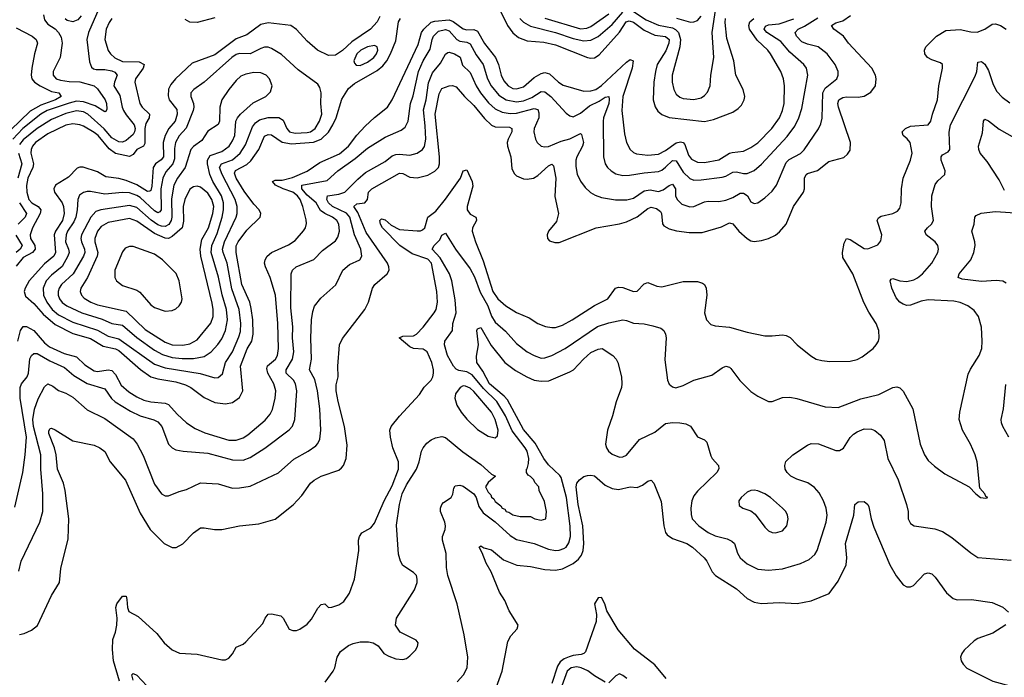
# Model space of a CAD drawing. Header units: inches. Extents: x 1305375 to 1407406, y 744550 to 841633.
# Tile 132 of 256: x 1322331 to 1327879, y 800916 to 804623. Entities that reach past the tile are written whole.
import ezdxf

# ---------------------------------------------------------------- set-up
doc = ezdxf.new("R2010")
doc.units = ezdxf.units.IN
doc.header["$MEASUREMENT"] = 0
doc.layers.add('B3820', color=7, linetype='Continuous')

msp = doc.modelspace()

# ---------------------------------------------------------------- linework, layer by layer
at = {"layer": 'B3820', "color": 5}
for points, elevation in [([(1322776.6, 804683.4), (1322718.4, 804550), (1322709.5, 804510), (1322724.1, 804384.1), (1322735.2, 804355.2), (1322746.2, 804346.2), (1322762, 804342), (1322810, 804342), (1322850, 804333.4), (1322866.3, 804326.3), (1322880.6, 804310), (1322864.7, 804270), (1322861.8, 804250), (1322894.5, 804194.5), (1322907.7, 804130), (1322916.2, 804110), (1322930, 804086), (1322976.6, 804030), (1322981.6, 804010), (1322978.5, 803990), (1322970, 803976), (1322930, 803941.3), (1322910, 803932.1), (1322890, 803933.3), (1322850, 803956.5), (1322807, 804007), (1322714.5, 804090), (1322690, 804102.3), (1322650, 804108.7), (1322590, 804094.6), (1322510, 804060.3), (1322430, 804009.9), (1322350, 803945.2), (1322330, 803919)], 1360), ([(1325790, 804669.2), (1325861.1, 804621.1), (1325930, 804592), (1326010, 804577), (1326027, 804567), (1326042.2, 804550), (1326055.1, 804510), (1326050.7, 804469.3), (1326007.9, 804310), (1326007.3, 804270), (1326016.1, 804230), (1326030, 804203.2), (1326050, 804186.7), (1326070, 804178), (1326130, 804171.9), (1326170, 804182.8), (1326190, 804195.6), (1326206.3, 804213.6), (1326221.6, 804250), (1326225.2, 804310), (1326242.5, 804410), (1326233.6, 804550), (1326252.8, 804687.2)], 1440), ([(1322464.3, 804650), (1322470, 804621.1), (1322490, 804598.2), (1322530.1, 804570.1), (1322549.6, 804549.6), (1322563.6, 804523.6), (1322570.9, 804490), (1322559, 804410), (1322519.1, 804330), (1322519.4, 804310), (1322536.1, 804290), (1322561.5, 804281.5), (1322610, 804273.9), (1322670, 804273.2), (1322750.2, 804250), (1322770, 804233.2), (1322812.2, 804170), (1322819.8, 804150), (1322820.9, 804119.1), (1322815.2, 804104.8), (1322810, 804103.1), (1322756.1, 804136.1), (1322690, 804159.9), (1322650, 804162.4), (1322610, 804152.6), (1322486.1, 804110), (1322450, 804089.9), (1322347.6, 804010), (1322291.3, 803950)], 1340), ([(1322304.1, 801875.9), (1322348.4, 802070), (1322362.4, 802170), (1322368.6, 802270), (1322334, 802490), (1322333.7, 802550), (1322341, 802570), (1322373.5, 802610), (1322380.7, 802630), (1322388.3, 802711.7), (1322397.2, 802730), (1322410, 802741.3), (1322430, 802741.4), (1322500.6, 802700.6), (1322582.4, 802662.4), (1322636.4, 802616.4), (1322711.4, 802571.4), (1322810, 802541.7), (1322848.4, 802488.4), (1322868.7, 802468.7), (1322955.7, 802415.7), (1323010, 802389.5), (1323086.9, 802366.9), (1323110, 802356), (1323130.9, 802330), (1323170, 802230.4), (1323190, 802208.7), (1323210, 802199), (1323251, 802191), (1323390, 802179.5), (1323530, 802141.4), (1323590, 802140.5), (1323630, 802155.5), (1323712.3, 802207.7), (1323849.4, 802310.6), (1323867.6, 802332.4), (1323881, 802370), (1323892.2, 802530), (1323885.2, 802570), (1323873.6, 802590), (1323832.5, 802630), (1323832.8, 802650), (1323867.9, 802710), (1323874.7, 802750), (1323868.1, 802830), (1323869.4, 802890.6), (1323859.1, 802999.1), (1323859.8, 803190), (1323868.6, 803211.4), (1323888.2, 803230), (1323988.4, 803271.6), (1324037.6, 803322.4), (1324110, 803375.9), (1324124.1, 803395.9), (1324133.4, 803430), (1324128.8, 803470), (1324116.9, 803490), (1324094, 803510), (1324049.3, 803529.3), (1324026.5, 803546.5), (1324000.5, 803590), (1323950, 803634.3), (1323920.7, 803670), (1323921, 803690), (1324064, 803716), (1324124, 803770), (1324220.7, 803839.3), (1324290, 803898.2), (1324390, 803960.9), (1324480, 804000), (1324503, 804017), (1324519.2, 804050), (1324533, 804150), (1324547.4, 804192.6), (1324578.5, 804330), (1324604.8, 804390), (1324644.4, 804455.6), (1324654.6, 804510), (1324663.2, 804530), (1324690, 804556.9), (1324730, 804568.1), (1324750, 804559.7), (1324793.2, 804510), (1324810, 804500.9), (1324850, 804496.3), (1324870, 804486.9), (1324903.6, 804423.6), (1324941.7, 804370), (1324967.4, 804290), (1324988, 804250), (1325030, 804196.6), (1325071.5, 804171.5), (1325130, 804160.4), (1325170, 804165.2), (1325216.1, 804183.9), (1325270, 804217.6), (1325290, 804215.7), (1325323.1, 804190), (1325410, 804095.6), (1325430, 804080.2), (1325450, 804075.2), (1325490, 804095.9), (1325542.5, 804137.5), (1325596.3, 804163.7), (1325630, 804186.3), (1325650, 804190.2), (1325653.1, 804173.1), (1325650.1, 804150), (1325620.1, 804070), (1325618.4, 804050), (1325621.4, 803850), (1325629.3, 803810), (1325642.2, 803790), (1325663.6, 803770), (1325690, 803753.8), (1325730, 803744.4), (1325766.1, 803746.1), (1325850, 803759.8), (1325930, 803766.9), (1325950, 803775.2), (1325970, 803790.6), (1326010, 803829.5), (1326030, 803827.7), (1326070, 803762.5), (1326107.4, 803727.4), (1326130, 803718.7), (1326170, 803719.3), (1326290, 803735.1), (1326310, 803741.1), (1326350, 803764.1), (1326370, 803765.7), (1326410, 803755.7), (1326430, 803755.5), (1326470, 803771.8), (1326510, 803808.4), (1326656, 803964), (1326698, 804022), (1326720.8, 804070), (1326738.1, 804121.9), (1326772.1, 804310), (1326763.7, 804350), (1326749.8, 804370), (1326670, 804439.2), (1326619, 804499), (1326540.4, 804550), (1326526.6, 804570), (1326533.3, 804586.7), (1326550, 804594.1), (1326610, 804599.1), (1326692.9, 804627.1)], 1360), ([(1322850, 804629), (1322834.1, 804605.9), (1322818.8, 804570), (1322809.6, 804510), (1322829.3, 804449.3), (1322842.1, 804430), (1322867.1, 804407.1), (1322910, 804387.8), (1323004.2, 804384.2), (1323031.4, 804370), (1323026.1, 804350), (1322983.1, 804290), (1322979.8, 804270), (1323007.7, 804150), (1323020.5, 804130), (1323061.9, 804090), (1323060.1, 804070), (1323042.4, 804037.6), (1323035.9, 804010), (1323036.1, 803923.9), (1323028.1, 803910), (1322991.7, 803890), (1322970, 803862.2), (1322950, 803851.6), (1322870, 803868.2), (1322835, 803895), (1322772.4, 803970), (1322750, 803986.2), (1322690, 804022.8), (1322670, 804030.8), (1322630, 804035.7), (1322590, 804027.7), (1322490, 803979.2), (1322419.9, 803930), (1322403, 803910), (1322394.6, 803890), (1322394.1, 803870), (1322408.4, 803810), (1322405.4, 803790), (1322376.5, 803730), (1322368.4, 803688.4), (1322370.4, 803650), (1322382.6, 803610), (1322399.8, 803590), (1322435.2, 803570), (1322449.7, 803550), (1322446.1, 803530), (1322402.2, 803450), (1322390.5, 803410), (1322391.7, 803390), (1322415.9, 803350), (1322417.4, 803330), (1322403.4, 803310), (1322350, 803281.5), (1322310, 803233.5)], 1380), ([(1322319.9, 802810), (1322335.7, 802870), (1322350, 802892.6), (1322370, 802894.1), (1322410, 802870.8), (1322470, 802801.8), (1322498.8, 802778.8), (1322581.8, 802741.8), (1322650, 802722.4), (1322697.4, 802677.4), (1322750, 802644.3), (1322770, 802638.9), (1322830, 802649.2), (1322850, 802644.6), (1322870, 802623.5), (1322902.4, 802562.4), (1322944.9, 802524.9), (1322990, 802496.5), (1323030, 802478.8), (1323070, 802469.7), (1323150, 802461.6), (1323170, 802453.7), (1323218.7, 802398.7), (1323270, 802350.9), (1323319.3, 802319.3), (1323373.7, 802293.7), (1323510, 802253), (1323550, 802252.3), (1323590, 802266.5), (1323617, 802283), (1323714.2, 802365.8), (1323741.6, 802398.4), (1323754.6, 802425.4), (1323770.5, 802490), (1323774.7, 802530), (1323762.3, 802570), (1323728.4, 802630), (1323723, 802657), (1323727.4, 802672.6), (1323772.9, 802710), (1323782.8, 802730), (1323788.7, 802770), (1323784.8, 802910), (1323772.1, 803070), (1323743, 803170), (1323715.5, 803230), (1323711, 803250), (1323714.2, 803270), (1323725.6, 803290), (1323749.2, 803310.8), (1323846.2, 803353.8), (1323882.3, 803377.7), (1323930, 803432.7), (1323940.6, 803450), (1323946.8, 803473.2), (1323945.7, 803494.3), (1323926.7, 803570), (1323910.9, 803610), (1323896.2, 803630), (1323870, 803651.3), (1323814.6, 803670), (1323772.2, 803690), (1323755.6, 803710), (1323770, 803717.6), (1323810, 803717.3), (1323867.8, 803732.2), (1323950.7, 803769.3), (1324022.4, 803817.6), (1324132.8, 803867.2), (1324183.1, 803910), (1324230, 803972.3), (1324277.5, 804022.5), (1324330, 804071.7), (1324403.1, 804130), (1324429.9, 804170.1), (1324576.5, 804483.5), (1324594.5, 804550), (1324608.6, 804570), (1324650, 804608.4), (1324670, 804614.3), (1324750, 804622), (1324772.9, 804612.9), (1324830, 804571.6), (1324850, 804566.1), (1324890, 804566.4), (1324910, 804557.5), (1324950, 804488.2), (1325011, 804410), (1325029.2, 804370), (1325043.7, 804310), (1325058.2, 804278.2), (1325082.8, 804250), (1325110, 804235.4), (1325130, 804233.2), (1325170, 804244.4), (1325230, 804297.1), (1325270, 804318.7), (1325290, 804324.1), (1325316.9, 804316.9), (1325366.2, 804270), (1325393.7, 804253.7), (1325510, 804220.1), (1325550, 804220.7), (1325577, 804230), (1325610, 804250.9), (1325750, 804383.4), (1325770, 804397.4), (1325788.4, 804390), (1325782.1, 804350), (1325729, 804190), (1325723.1, 804110), (1325739.5, 803979.5), (1325750.6, 803930.6), (1325771.1, 803891.1), (1325790, 803874.3), (1325806.8, 803866.8), (1325870, 803859.9), (1325930, 803865), (1325970, 803885.4), (1326030, 803928.8), (1326054, 803934), (1326070, 803930.7), (1326078.9, 803918.9), (1326098.7, 803858.7), (1326115.9, 803835.9), (1326150, 803818.9), (1326190, 803817.8), (1326270, 803832.2), (1326330, 803869.6), (1326345.7, 803874.3), (1326410, 803882), (1326450, 803901.9), (1326490, 803928.9), (1326569.9, 804010), (1326611.9, 804070), (1326628.4, 804110), (1326637.9, 804150), (1326640.2, 804250), (1326634.9, 804290), (1326620.5, 804330), (1326561.3, 804430), (1326546.8, 804450), (1326487.2, 804507.2), (1326443.4, 804570), (1326438.6, 804590), (1326445.5, 804610), (1326468, 804630)], 1380), ([(1322325.9, 801514.1), (1322339.2, 801570), (1322444.4, 801790), (1322460.7, 801850), (1322460.5, 801950), (1322449.9, 802089.9), (1322449.1, 802170), (1322408.1, 802330), (1322405.3, 802370), (1322413.3, 802426.7), (1322434.7, 802485.3), (1322470, 802552.7), (1322489.7, 802570), (1322517.7, 802557.7), (1322550, 802532.3), (1322590, 802518.2), (1322630, 802495.8), (1322710, 802423.8), (1322810, 802375.3), (1322970, 802260.2), (1322993.6, 802230), (1323027, 802167), (1323090, 802005.3), (1323128.9, 801950), (1323150, 801938.9), (1323170, 801938.9), (1323230, 801963.2), (1323270, 801973.8), (1323350, 802012.3), (1323450, 802006.3), (1323530, 801982.8), (1323570, 801983.5), (1323630, 801993.8), (1323790, 802068), (1323874.9, 802145.1), (1323955.4, 802190), (1323998.6, 802221.4), (1324010, 802234), (1324021.3, 802258.7), (1324027.7, 802310), (1324022, 802430), (1324008.9, 802530), (1323994, 802594), (1323964.2, 802650), (1323975.2, 802710), (1323971.9, 802828.1), (1323975.2, 802930), (1323982.3, 802977.7), (1323992.8, 803007.2), (1324026.8, 803053.2), (1324112.7, 803127.3), (1324151.9, 803210), (1324190, 803242.6), (1324247.8, 803270), (1324259.3, 803290), (1324252.9, 803330), (1324217.8, 803410), (1324191.3, 803510), (1324171.6, 803531.6), (1324093.2, 803570), (1324070, 803589.5), (1324061.5, 803610), (1324065.4, 803630), (1324130, 803639), (1324162, 803650), (1324236.1, 803723.9), (1324279.6, 803760.4), (1324390, 803823.9), (1324430, 803854.8), (1324450, 803862.7), (1324470, 803863.9), (1324530, 803858.3), (1324570, 803869.4), (1324600.3, 803890), (1324611.6, 803908.4), (1324618.6, 803950), (1324616.1, 804023.9), (1324605.5, 804114.5), (1324621.9, 804170), (1324634.3, 804265.7), (1324657.3, 804322.7), (1324701.6, 804378.4), (1324730, 804428), (1324742.9, 804437.1), (1324750, 804439.4), (1324780.3, 804430), (1324811.9, 804411.9), (1324826.5, 804366.5), (1324870, 804324), (1324903, 804250), (1324928.3, 804210), (1324973.3, 804153.3), (1325010, 804120.8), (1325050, 804101.9), (1325093.6, 804093.6), (1325130, 804096.1), (1325230, 804121.8), (1325250, 804116.1), (1325257, 804097), (1325256.4, 804070), (1325229.4, 804010), (1325227.8, 803990), (1325237.2, 803950), (1325247.1, 803930), (1325270, 803910.2), (1325290, 803905.5), (1325310, 803908.2), (1325382, 803938), (1325430, 803951.3), (1325490, 803981), (1325496.2, 803976.2), (1325507.8, 803930), (1325502.5, 803910), (1325470.8, 803850), (1325465, 803830), (1325464.7, 803795.3), (1325471.9, 803751.9), (1325490, 803712.9), (1325517.4, 803677.4), (1325547.7, 803647.7), (1325572.6, 803632.6), (1325610, 803619.8), (1325687.6, 803607.6), (1325752.6, 803607.4), (1325790, 803617.5), (1325850, 803657.2), (1325882.8, 803662.8), (1325930, 803654.8), (1325956.9, 803663.1), (1325990, 803688), (1326010, 803695.4), (1326025.4, 803670), (1326025.8, 803630), (1326035.8, 803610), (1326062.3, 803582.3), (1326106.9, 803566.9), (1326130, 803570.2), (1326190, 803596), (1326210, 803599.7), (1326270, 803598.2), (1326310, 803604.5), (1326350, 803619.8), (1326390, 803644.2), (1326410, 803645.7), (1326419.3, 803639.3), (1326431, 803630), (1326450, 803596.5), (1326470, 803586.9), (1326490, 803590.3), (1326530, 803617.7), (1326570, 803656.1), (1326596.2, 803690), (1326650, 803818), (1326666.1, 803833.9), (1326730.7, 803869.3), (1326751.7, 803888.3), (1326831.7, 804008.3), (1326844.4, 804035.6), (1326852.2, 804067.8), (1326856.6, 804210), (1326870, 804236.3), (1326934.5, 804290), (1326943.5, 804310), (1326942.2, 804330), (1326925.8, 804370), (1326881.1, 804430), (1326829.4, 804469.4), (1326770, 804484.1), (1326738.3, 804498.3), (1326708.7, 804530), (1326700.6, 804550), (1326717.2, 804570), (1326753.9, 804586.1), (1326827.6, 804632.4)], 1340), ([(1322330, 801158.2), (1322356.5, 801163.5), (1322397.4, 801182.6), (1322431.4, 801208.6), (1322510, 801378), (1322555.1, 801450), (1322562.8, 801530), (1322603.2, 801696.8), (1322607.1, 801810), (1322587.3, 801970), (1322578.3, 802010), (1322543.9, 802090), (1322535.5, 802170), (1322526.6, 802210), (1322495.4, 802290), (1322494.3, 802305.7), (1322502.3, 802317.7), (1322510, 802320.2), (1322530, 802310.1), (1322630, 802248.7), (1322750, 802224), (1322781.6, 802210), (1322810, 802188.8), (1322840.7, 802130), (1322926.4, 802026.4), (1323010, 801841.1), (1323066.2, 801750), (1323145.3, 801670), (1323190, 801647.8), (1323212, 801648), (1323250, 801668.5), (1323310, 801730.3), (1323350, 801758.3), (1323370, 801759.6), (1323429.1, 801749.1), (1323470.2, 801750.2), (1323570, 801770.2), (1323679.1, 801780.9), (1323770, 801807), (1323872.5, 801887.5), (1323919.9, 801940.1), (1323968.6, 802010), (1323990, 802026.9), (1324030.3, 802050.3), (1324130, 802084.4), (1324143.9, 802096.1), (1324155.6, 802110), (1324170.7, 802149.3), (1324175.6, 802224.4), (1324160.2, 802330), (1324124.6, 802470), (1324113.9, 802530), (1324114.7, 802565.3), (1324125.7, 802610), (1324123.4, 802670), (1324132.2, 802790), (1324150, 802826), (1324276.4, 802990), (1324296, 803030), (1324318.5, 803110), (1324332.2, 803130), (1324401.8, 803190), (1324412, 803210), (1324411.6, 803230), (1324403.1, 803250), (1324283.8, 803423.8), (1324236.3, 803536.3), (1324214.5, 803570), (1324230, 803584.4), (1324276.5, 803590), (1324291, 803610), (1324295.4, 803650), (1324314.8, 803670), (1324470, 803757), (1324490, 803755), (1324530, 803734.8), (1324570, 803730.7), (1324630, 803746.9), (1324670, 803769.5), (1324689.9, 803790), (1324695.4, 803810), (1324696.6, 803850), (1324672.3, 804090), (1324695.1, 804204.9), (1324710, 804235.2), (1324750, 804249.3), (1324770, 804251.1), (1324790, 804244.9), (1324836.8, 804190), (1324890, 804138), (1324950, 804064.8), (1324988.7, 804028.7), (1325010, 804019.1), (1325090, 804016.4), (1325104.6, 804010), (1325103, 803990), (1325083.1, 803950), (1325078.4, 803930), (1325080.1, 803910), (1325098.7, 803850), (1325104.7, 803784.7), (1325116.3, 803756.3), (1325130, 803741.7), (1325170, 803724.7), (1325190, 803723.5), (1325226, 803730), (1325250, 803744.1), (1325310, 803798), (1325330, 803809), (1325338.3, 803798.3), (1325351.2, 803728.8), (1325346.3, 803626.3), (1325366, 803530), (1325355, 803485), (1325310.5, 803430), (1325303, 803410), (1325304, 803390), (1325315.9, 803375.9), (1325346.7, 803366.7), (1325370, 803366.7), (1325579.3, 803450), (1325710, 803471.9), (1325750, 803483.2), (1325810, 803510.6), (1325870, 803558.9), (1325890, 803566.2), (1325918.2, 803558.2), (1325941.5, 803541.5), (1325947.4, 803530), (1325952.4, 803472.4), (1325961.3, 803461.3), (1325990, 803444.1), (1326032.6, 803432.6), (1326103.6, 803423.6), (1326176.2, 803423.8), (1326284.7, 803455.3), (1326330, 803476.9), (1326350, 803471.5), (1326383.9, 803430), (1326430, 803388.5), (1326450, 803376.5), (1326470, 803372.9), (1326510, 803377.8), (1326550.7, 803389.3), (1326590, 803408.9), (1326613, 803427), (1326649.9, 803470.1), (1326690.8, 803570), (1326747, 803650), (1326752.3, 803670), (1326753.3, 803730), (1326762.7, 803750), (1326770, 803756.2), (1326826.6, 803773.4), (1326890, 803824.2), (1326974.3, 803845.7), (1326996.2, 803863.8), (1327010, 803887.7), (1327011.6, 803930), (1326944.8, 804130), (1326940.7, 804150), (1326945.7, 804170), (1326970, 804183.4), (1326990, 804187.4), (1327054.8, 804185.2), (1327089.3, 804190.7), (1327126.5, 804213.5), (1327153.1, 804250), (1327157.1, 804290), (1327152.4, 804310), (1327132.2, 804350), (1327000.8, 804490), (1326972.7, 804530), (1326918.9, 804570), (1326905.3, 804590), (1326930, 804604.3), (1326970, 804615.2), (1327013.2, 804646.8)], 1320), ([(1324359.3, 804640.7), (1324344.5, 804610), (1324307.5, 804570), (1324202.7, 804497.3), (1324150, 804449.3), (1324110, 804421.8), (1324070, 804421.1), (1324009.7, 804450), (1323950, 804501.4), (1323890, 804566.4), (1323858.4, 804590), (1323730, 804605.4), (1323690, 804595.5), (1323610, 804536.7), (1323550, 804515.2), (1323430, 804424.3), (1323302.6, 804377.4), (1323208.2, 804290), (1323182, 804258), (1323169.2, 804230.8), (1323166.9, 804193.1), (1323173.3, 804170), (1323216.1, 804116.1), (1323219, 804090), (1323207.5, 804050), (1323171.6, 804008.4), (1323149.7, 803970), (1323139.8, 803930), (1323141.3, 803850), (1323127.9, 803832.1), (1323095.5, 803810), (1323082.1, 803790), (1323076, 803684), (1323070, 803660.3), (1323063.6, 803656.4), (1323050, 803654.2), (1322991.4, 803691.4), (1322930, 803716.9), (1322890, 803727.2), (1322816.9, 803736.9), (1322770, 803764.7), (1322689.2, 803790.8), (1322670, 803791.9), (1322655.2, 803784.8), (1322604.9, 803735.1), (1322532.8, 803690), (1322522.7, 803670), (1322526, 803650), (1322569.5, 803589.5), (1322576.9, 803570), (1322580.8, 803530), (1322571.5, 803490), (1322531.9, 803430), (1322524.7, 803410), (1322532.7, 803310), (1322522.6, 803290), (1322470, 803246.5), (1322384.9, 803150), (1322361.9, 803110), (1322356.2, 803090), (1322363.4, 803063.4), (1322410, 803023.4), (1322462.5, 802962.5), (1322530, 802904.6), (1322630, 802853.5), (1322730, 802824.8), (1322802, 802782), (1322870, 802768.1), (1322890, 802758.1), (1323011, 802651), (1323070, 802610.5), (1323110, 802599.2), (1323210, 802581.9), (1323265.3, 802565.3), (1323295.7, 802550), (1323370, 802492.4), (1323430, 802464.8), (1323490, 802457.1), (1323530, 802464.7), (1323570, 802493.9), (1323587.5, 802530), (1323575.4, 802670), (1323612, 802768), (1323638.7, 802810), (1323645.6, 802850), (1323644, 802930), (1323635.4, 802995.4), (1323626.7, 803030), (1323582.7, 803130), (1323551.4, 803310), (1323551.4, 803348.6), (1323561.7, 803370), (1323610, 803435.7), (1323685.6, 803510), (1323689.8, 803530), (1323680.3, 803550), (1323650, 803582.3), (1323595.2, 803655.2), (1323549.9, 803730), (1323541.7, 803758.3), (1323546.8, 803773.2), (1323610, 803805.6), (1323632.5, 803827.5), (1323678.5, 803890), (1323710, 803965.3), (1323730, 803975.8), (1323750, 803973), (1323810, 803932.3), (1323862.9, 803922.9), (1323986.9, 803933.1), (1324030.2, 803949.8), (1324070, 803989), (1324094.9, 804030), (1324113.3, 804070), (1324146, 804174), (1324184.4, 804235.6), (1324217.8, 804262.2), (1324344.4, 804335.6), (1324377.2, 804362.8), (1324399.9, 804390), (1324420.9, 804430), (1324450, 804503.6), (1324464.9, 804610), (1324475.8, 804630)], 1420), ([(1322676.3, 804643.7), (1322658.2, 804621.8), (1322630, 804610.9), (1322597.8, 804617.8), (1322586.6, 804626.6)], 1340), ([(1323430, 804633.5), (1323330, 804607.1), (1323290, 804609.4), (1323263.7, 804623.7)], 1380), ([(1325039.7, 804670), (1325079.4, 804590), (1325110, 804548.8), (1325141.6, 804521.6), (1325190, 804503.3), (1325284.7, 804495.3), (1325350, 804481.7), (1325530, 804409.6), (1325550, 804405.6), (1325570, 804407.8), (1325596, 804424), (1325710, 804552.5), (1325748.5, 804610), (1325764.3, 804615.7), (1325790, 804609.1), (1325850, 804563.7), (1325910, 804535.2), (1325970, 804527.4), (1325990, 804510.2), (1325989, 804490), (1325972.4, 804447.6), (1325923.6, 804370), (1325912.6, 804330), (1325904.8, 804270), (1325901.1, 804170), (1325911, 804131), (1325926.6, 804106.6), (1325950, 804087.5), (1325990, 804071.8), (1326190, 804049.5), (1326240.5, 804059.5), (1326350, 804101.7), (1326378.7, 804121.3), (1326398.5, 804141.5), (1326413.4, 804170), (1326416.3, 804190), (1326406.8, 804230), (1326365.9, 804310), (1326355.6, 804390), (1326315.6, 804515.6), (1326307, 804607), (1326308.4, 804630)], 1420), ([(1325148.5, 804628.5), (1325170, 804608.7), (1325210, 804586.9), (1325350, 804549.4), (1325450, 804516.3), (1325510, 804503.7), (1325550, 804507), (1325590, 804527.8), (1325670, 804595.1), (1325730, 804664.5)], 1440), ([(1325290, 804630.7), (1325490, 804571.4), (1325525.8, 804574.2), (1325550, 804584.7), (1325650, 804654.9)], 1460), ([(1326032, 804632), (1326110, 804608.8), (1326130, 804610.1), (1326150, 804618.5), (1326170, 804641.6)], 1460), ([(1322310, 804577.2), (1322400.9, 804530), (1322422.8, 804510), (1322431.5, 804490), (1322414, 804430), (1322398.3, 804350), (1322394.5, 804310), (1322399.2, 804290), (1322413.7, 804270), (1322445.9, 804250), (1322510, 804216.9), (1322550.5, 804210), (1322564.2, 804190), (1322533, 804170), (1322450, 804140.9), (1322390, 804106.4), (1322279.3, 804000.7)], 1320), ([(1322894, 800894), (1322859.2, 801010), (1322852.8, 801072.8), (1322855.2, 801130), (1322870, 801170.5), (1322878.3, 801210), (1322879.6, 801250), (1322872.1, 801310), (1322878.3, 801330), (1322910, 801374), (1322930, 801374), (1322935.2, 801355.2), (1322937.5, 801310), (1322946.3, 801286.3), (1322998.4, 801258.4), (1323103.2, 801163.2), (1323144.2, 801110), (1323190, 801070.2), (1323231.8, 801051.8), (1323330, 801046.8), (1323470, 801014.9), (1323490, 801015.6), (1323510, 801024.2), (1323530, 801048), (1323550, 801085.5), (1323590, 801103.6), (1323604.1, 801115.9), (1323700.4, 801219.6), (1323713.3, 801250), (1323730, 801272.7), (1323750, 801274.9), (1323801.8, 801261.8), (1323815.3, 801250), (1323850, 801188), (1323870, 801179.3), (1323890, 801180.4), (1323910, 801187), (1323950, 801215.6), (1323975.2, 801244.8), (1324010, 801306.3), (1324030, 801327), (1324050, 801330.6), (1324070, 801310.4), (1324090, 801311.8), (1324130, 801324.9), (1324156.6, 801343.4), (1324189.7, 801390), (1324217.6, 801470), (1324241.2, 801630), (1324239.3, 801690), (1324245.3, 801710), (1324258.9, 801730), (1324310, 801759.6), (1324330, 801784.4), (1324384, 801910), (1324430, 801995.6), (1324465, 802090), (1324465.1, 802130), (1324433.1, 802210), (1324419.8, 802270), (1324417.2, 802310), (1324423.9, 802330), (1324471.4, 802388.6), (1324584.5, 802510), (1324610, 802550.8), (1324649.7, 802590.3), (1324659.6, 802610), (1324662, 802630), (1324662.2, 802650), (1324653, 802690), (1324626.8, 802750), (1324605.1, 802765.1), (1324550, 802769.5), (1324530, 802778.6), (1324468.6, 802830), (1324490, 802839.3), (1324550, 802840.9), (1324566.2, 802850), (1324604.2, 802890), (1324666.6, 802970), (1324677.3, 802990), (1324684.3, 803030), (1324681.2, 803090), (1324650.8, 803250), (1324630, 803272), (1324542.2, 803302.2), (1324472.2, 803350), (1324375.5, 803450), (1324363.3, 803470), (1324359.9, 803490), (1324370, 803499.8), (1324390, 803494.3), (1324423.7, 803463.7), (1324470, 803440.8), (1324570, 803431.9), (1324590, 803432.6), (1324601.2, 803438.8), (1324613.6, 803450), (1324629.9, 803510.1), (1324675.9, 803544.1), (1324730, 803610.1), (1324815, 803730), (1324830, 803770.5), (1324850, 803777.1), (1324880.5, 803710), (1324883.8, 803683.8), (1324852.3, 803570), (1324852.1, 803550), (1324870, 803527), (1324901.6, 803510), (1324903.7, 803503.7), (1324904.9, 803490), (1324882.2, 803450), (1324881.2, 803430), (1324898.5, 803370), (1324943.3, 803263.3), (1324997.2, 803090), (1325024.1, 803050), (1325070, 803009.2), (1325130, 802973), (1325201.7, 802941.7), (1325250.2, 802910.2), (1325293.4, 802893.4), (1325330, 802887.5), (1325350, 802888.5), (1325390, 802901.7), (1325443.5, 802930), (1325570, 803012.4), (1325645.7, 803050), (1325688.5, 803110), (1325704.1, 803115.9), (1325730, 803113), (1325790, 803090.2), (1325810, 803092.7), (1325850, 803133.7), (1325870, 803141.7), (1325920.5, 803120.5), (1325950, 803116.1), (1326070, 803146.8), (1326150, 803146.4), (1326178.3, 803138.3), (1326189.3, 803129.3), (1326199.6, 803110), (1326203.2, 803070), (1326188.9, 802970), (1326201.6, 802930), (1326224.8, 802904.8), (1326250, 802898), (1326330, 802890.2), (1326430, 802860.7), (1326530, 802841.5), (1326570, 802840.2), (1326630, 802846), (1326650, 802843.1), (1326671.9, 802831.9), (1326712.2, 802790), (1326788.6, 802728.6), (1326819.1, 802710), (1326850, 802700.8), (1326895.3, 802695.3), (1327010, 802698), (1327050, 802707.9), (1327078, 802722), (1327139.6, 802770), (1327157.6, 802790), (1327169.6, 802810), (1327174.7, 802830), (1327171.2, 802870), (1327156.4, 802910), (1327115, 802975), (1327088, 803028), (1327026.2, 803190), (1326970, 803282.4), (1326966.3, 803310), (1326976.3, 803363.7), (1326990, 803388.5), (1327010, 803383.2), (1327090, 803333.6), (1327110, 803331.6), (1327166.1, 803353.9), (1327183.5, 803376.5), (1327189.7, 803410), (1327163.5, 803490), (1327170, 803505.5), (1327185.2, 803514.8), (1327251.6, 803530), (1327276.4, 803543.6), (1327290, 803560.5), (1327297.1, 803590), (1327299.8, 803670), (1327309, 803730), (1327350.8, 803830), (1327359, 803870), (1327347.8, 803930), (1327331.7, 803951.7), (1327309.7, 803970), (1327304, 803990), (1327322.7, 804010), (1327350, 804022.6), (1327450, 804030.3), (1327464.5, 804050), (1327474.1, 804090), (1327503.2, 804170), (1327510.7, 804249.3), (1327531.1, 804350), (1327531.3, 804370), (1327519.5, 804379.5), (1327470, 804395.6), (1327446.9, 804410), (1327431, 804431), (1327428.4, 804450), (1327436.4, 804470), (1327496.2, 804530), (1327550, 804562.2), (1327630, 804567.1), (1327690, 804554.1), (1327726.9, 804553.1), (1327770, 804568.3), (1327810, 804596.9), (1327830, 804599.7), (1327857.1, 804590), (1327890, 804568.4)], 1280), ([(1324051.6, 800888.4), (1324096.9, 800950), (1324107.1, 800970), (1324118.9, 801030), (1324138, 801062), (1324184.4, 801095.6), (1324210, 801107.1), (1324250, 801116.2), (1324295.9, 801115.9), (1324322.8, 801110), (1324350, 801093), (1324382, 801050), (1324410, 801034.9), (1324450, 801020.8), (1324490, 801016.9), (1324510, 801023.1), (1324530, 801037.6), (1324560.7, 801070), (1324572, 801090), (1324576, 801110), (1324565.1, 801125.1), (1324475.1, 801170), (1324447.8, 801210), (1324454.3, 801250), (1324555.4, 801410), (1324569.7, 801450), (1324571.1, 801470), (1324566, 801490), (1324550, 801507.6), (1324490, 801546), (1324475.8, 801570), (1324466, 801610), (1324453.3, 801773.3), (1324470.6, 801890.6), (1324486.7, 801950), (1324510, 802000.2), (1324567.5, 802090), (1324581.6, 802130), (1324594, 802190), (1324603.5, 802210), (1324624.7, 802235.3), (1324650, 802255.3), (1324673.2, 802266.8), (1324710, 802272.9), (1324730, 802267.4), (1324827.9, 802187.9), (1324930, 802115.9), (1324990, 802060.7), (1325012, 802050), (1324970, 802014.5), (1324956.3, 801990), (1324970, 801960.5), (1324985.2, 801945.2), (1324990, 801930.8), (1325002, 801922), (1325010, 801906.4), (1325042, 801882), (1325050, 801868.7), (1325064.1, 801864.1), (1325072, 801850), (1325086.7, 801846.7), (1325110, 801831.3), (1325150, 801822), (1325210, 801822), (1325234, 801810), (1325270, 801801), (1325295.3, 801810), (1325299, 801850), (1325287.3, 801907.3), (1325258, 801970), (1325255.3, 801990), (1325234, 802014), (1325228, 802030), (1325210, 802048), (1325195.3, 802055.3), (1325186, 802070), (1325186, 802090), (1325189.4, 802090.6), (1325198.7, 802121.3), (1325199.6, 802150), (1325189.9, 802190), (1325179.7, 802210), (1325105.9, 802305.9), (1325069.1, 802390), (1325019.3, 802470), (1324943.5, 802543.5), (1324880.3, 802620.3), (1324850, 802637.1), (1324806, 802646), (1324790, 802653.8), (1324775.6, 802670), (1324741.9, 802730), (1324724.7, 802790), (1324726.5, 802810), (1324769.8, 802870), (1324771.5, 802910), (1324791.1, 802970), (1324784.4, 803044.4), (1324766.4, 803150), (1324753.6, 803190), (1324699.8, 803279.8), (1324655.8, 803330), (1324666.6, 803350), (1324697.7, 803382.3), (1324710, 803408.2), (1324730, 803419.3), (1324786.1, 803330), (1324870, 803219.2), (1324893.4, 803173.4), (1324926.3, 803086.3), (1324969, 803010), (1324990, 802950.9), (1325010, 802918.5), (1325067.8, 802867.8), (1325130, 802796.8), (1325190, 802751), (1325230, 802729.3), (1325270, 802714.2), (1325290, 802715.9), (1325329.7, 802730), (1325403.8, 802770), (1325587.2, 802892.8), (1325650, 802913.2), (1325730.2, 802930.2), (1325750, 802927.6), (1325790, 802911.5), (1325850, 802907.6), (1325897.8, 802897.8), (1325944.4, 802884.4), (1325960.4, 802870), (1325970.2, 802850.2), (1325973.8, 802830), (1325966.1, 802706.1), (1325981.7, 802590), (1325990, 802568), (1326010, 802552.4), (1326027.6, 802547.6), (1326070, 802560.3), (1326130, 802591.5), (1326230, 802618.3), (1326290, 802660.9), (1326310, 802668.9), (1326330, 802664.2), (1326337.2, 802657.2), (1326388.7, 802588.7), (1326450, 802527.2), (1326490, 802500.3), (1326550, 802470.4), (1326570, 802470.4), (1326630, 802494), (1326670, 802494.7), (1326710, 802488.1), (1326870, 802440.7), (1326943.1, 802436.9), (1327070, 802486), (1327172.7, 802510), (1327250, 802548.9), (1327272.7, 802552.7), (1327290, 802547), (1327310, 802528.2), (1327363.6, 802430), (1327405.8, 802230), (1327430.2, 802170.2), (1327450, 802138.7), (1327485.3, 802105.3), (1327543.1, 802063.1), (1327681, 801990), (1327718, 801950), (1327744.7, 801930), (1327774, 801926), (1327786, 801930), (1327775.3, 801935.3), (1327768.7, 801950), (1327742, 801982), (1327726, 802130), (1327715.1, 802170), (1327689, 802230), (1327643.2, 802310), (1327625.5, 802370), (1327628, 802410), (1327675.7, 802624.3), (1327687.6, 802652.4), (1327736.8, 802730), (1327751.9, 802770), (1327754.5, 802810), (1327749.7, 802890), (1327733.7, 802950), (1327710, 802983), (1327673.3, 803010), (1327630, 803027.8), (1327595.2, 803035.2), (1327450, 803043), (1327410, 803036.8), (1327350, 803013.2), (1327330, 803012.4), (1327310, 803019.3), (1327291.2, 803031.2), (1327270, 803055.6), (1327245, 803110), (1327235.1, 803150), (1327240.6, 803159.4), (1327250, 803163.7), (1327290.7, 803150.7), (1327330, 803147.5), (1327370, 803157.2), (1327390, 803168.1), (1327417.4, 803190), (1327471, 803250), (1327503.9, 803310), (1327507.4, 803330), (1327504.7, 803350), (1327489.7, 803370), (1327438.3, 803410), (1327431.1, 803430), (1327445.4, 803450), (1327468.3, 803470), (1327480.4, 803490), (1327468, 803570), (1327469.8, 803630), (1327490, 803693.7), (1327505.2, 803714.8), (1327544, 803750), (1327546.4, 803770), (1327523.2, 803830), (1327522.3, 803850), (1327530, 803860.3), (1327562.2, 803877.8), (1327572.8, 803890), (1327568.4, 803988.4), (1327575.3, 804030), (1327715.7, 804304.3), (1327723.4, 804330), (1327730, 804384), (1327750, 804386.7), (1327770, 804371.6), (1327790, 804337), (1327816.6, 804256.6), (1327837.1, 804217.1), (1327866.3, 804186.3), (1327910, 804154.4)], 1260), ([(1327879.9, 803659.9), (1327850, 803719.8), (1327783, 803823), (1327743.9, 803870), (1327735.6, 803890), (1327733.7, 803910), (1327755.8, 803984.2), (1327762, 804050), (1327770, 804061.1), (1327790, 804052.9), (1327850, 804004.7), (1327936.8, 803956.8)], 1240), ([(1322324, 803870), (1322343.5, 803810), (1322320.6, 803730)], 1360), ([(1322329.8, 803590), (1322369.6, 803530), (1322362.4, 803510), (1322321.7, 803470)], 1360), ([(1327890, 803138.2), (1327870, 803148.8), (1327833, 803153), (1327750, 803146.8), (1327640.9, 803160.9), (1327618.4, 803170), (1327624.4, 803190), (1327689.8, 803270), (1327707.1, 803310), (1327715.1, 803350), (1327713.8, 803370), (1327696.9, 803430), (1327709.7, 803470), (1327713.3, 803510), (1327721, 803519), (1327748.2, 803531.8), (1327830, 803542), (1327968.7, 803531.3)], 1240), ([(1322308.8, 803408.8), (1322344.3, 803350), (1322334.2, 803330), (1322310, 803310.7)], 1360), ([(1324795.1, 800890), (1324831.6, 800930), (1324852.8, 800970), (1324856.2, 801030), (1324836.2, 801156.2), (1324796, 801330), (1324742.5, 801490), (1324736, 801536), (1324734.3, 801614.3), (1324713.7, 801690), (1324714, 801710), (1324728.5, 801750), (1324729.8, 801770), (1324726.4, 801790), (1324701.2, 801850), (1324701.4, 801870), (1324708.9, 801891.1), (1324718.2, 801901.8), (1324762, 801930), (1324771.2, 801948.8), (1324777.4, 801982.6), (1324785.3, 801994.7), (1324810, 801999.7), (1324830, 801994.2), (1324889.6, 801950), (1324902.4, 801930), (1324918, 801878), (1324942.8, 801842.8), (1325010, 801792.3), (1325094.9, 801714.9), (1325130, 801692.2), (1325230, 801669.5), (1325310, 801639.1), (1325350, 801630.7), (1325370, 801632), (1325397.6, 801642.4), (1325410, 801650.2), (1325425, 801675), (1325433.7, 801710), (1325432.3, 801767.7), (1325411.4, 801930), (1325382, 802042), (1325374.3, 802054.3), (1325310, 802112.9), (1325284, 802150), (1325236.3, 802236.3), (1325170, 802312.2), (1325079.4, 802479.4), (1325060.5, 802500.5), (1324978.5, 802570), (1324940.8, 802640.8), (1324906.4, 802690), (1324905.5, 802725.5), (1324916.5, 802790), (1324907.1, 802870), (1324910, 802880.7), (1324930, 802887.3), (1324987.1, 802787.1), (1325064.6, 802690), (1325125.5, 802645.5), (1325188.8, 802608.8), (1325230, 802591.3), (1325270, 802586), (1325312.5, 802587.5), (1325430, 802637.5), (1325450.9, 802650), (1325508.1, 802710), (1325550, 802746.7), (1325590, 802766.3), (1325612.4, 802770), (1325673.2, 802730), (1325692, 802710), (1325701.8, 802690), (1325722.4, 802610), (1325724.4, 802570), (1325722.4, 802550), (1325691.1, 802468.9), (1325671.3, 802390), (1325642.4, 802310), (1325632.2, 802230), (1325636.5, 802210), (1325648.4, 802190), (1325670, 802174.4), (1325710, 802157.6), (1325730, 802158.2), (1325750, 802167.6), (1325823.8, 802256.2), (1325910, 802296.9), (1325970, 802347.3), (1326010, 802352.9), (1326050.2, 802350.2), (1326084.4, 802344.4), (1326111.4, 802331.4), (1326150, 802270.8), (1326190, 802254), (1326202, 802242), (1326225.1, 802165.1), (1326232.4, 802150), (1326268, 802110), (1326270.4, 802090.4), (1326258.7, 802070), (1326150, 801966.2), (1326130, 801938.9), (1326118.7, 801910), (1326112.2, 801870), (1326114.1, 801834.1), (1326121, 801810), (1326156.9, 801770), (1326210, 801732.1), (1326250, 801712.9), (1326316.9, 801696.9), (1326344, 801684), (1326358, 801670), (1326376, 801616), (1326390.3, 801590), (1326430, 801554.9), (1326490, 801525.2), (1326550, 801519.7), (1326630, 801528.1), (1326730, 801556.9), (1326779.7, 801580.3), (1326812.2, 801607.8), (1326824.7, 801630), (1326874.8, 801790), (1326881, 801830), (1326875.3, 801870), (1326860.5, 801910), (1326836.2, 801956.2), (1326810, 801986), (1326772.4, 802012.4), (1326710, 802032.2), (1326676.9, 802050), (1326655.6, 802070), (1326644.7, 802090), (1326642, 802110), (1326647.9, 802132.1), (1326687.8, 802170), (1326770, 802224.9), (1326790, 802233.4), (1326831.3, 802231.3), (1326930, 802194.6), (1326950, 802194.6), (1326972.3, 802207.7), (1327010, 802267), (1327030, 802285.7), (1327050, 802299.5), (1327090, 802317), (1327130, 802315.3), (1327150, 802306.4), (1327181.1, 802281.1), (1327201.7, 802250), (1327222.2, 802150), (1327280.7, 802030), (1327327.6, 801890), (1327337, 801850), (1327338, 801810), (1327350, 801782.8), (1327370.4, 801770.4), (1327486.7, 801753.3), (1327530, 801737.7), (1327583.4, 801703.4), (1327690, 801617.6), (1327730, 801592), (1327917.3, 801577.3)], 1240), ([(1327904.4, 802270), (1327870.6, 802330.6), (1327862.8, 802350), (1327861.1, 802370), (1327874.6, 802430), (1327887.4, 802567.4)], 1240), ([(1324998.4, 800810), (1325049.9, 800950.1), (1325082, 801118), (1325098.7, 801150), (1325133.2, 801190), (1325139.3, 801210), (1325089.6, 801290), (1325065.1, 801350), (1325035.3, 801395.3), (1324988.3, 801510), (1324959.5, 801559.5), (1324937.6, 801617.6), (1324919.3, 801650), (1324930, 801658), (1324945.8, 801645.8), (1324990, 801634.4), (1325057.4, 801577.4), (1325131.3, 801548.7), (1325210, 801540.1), (1325290, 801522.9), (1325350, 801520.3), (1325390, 801528.2), (1325450, 801558.2), (1325478.7, 801581.3), (1325495.9, 801604.1), (1325505.1, 801630), (1325508.9, 801670), (1325503.2, 801770), (1325478.2, 801890), (1325466.6, 801990), (1325471, 802010), (1325484.9, 802030), (1325510, 802047.4), (1325530, 802054.4), (1325550, 802056.2), (1325570, 802050.8), (1325630, 801999.5), (1325670, 801981), (1325705.8, 801974.2), (1325770, 801988.9), (1325810, 801986.3), (1325841, 801999), (1325870, 802022.3), (1325890, 802028.2), (1325904.9, 802010), (1325946.2, 801906.2), (1325959.8, 801770), (1325970, 801732.7), (1325980, 801720), (1326010, 801698.5), (1326090, 801669.5), (1326122.6, 801650), (1326187.2, 801590), (1326203.2, 801570), (1326232.4, 801510), (1326251.6, 801490), (1326370, 801414), (1326430, 801359.7), (1326470, 801340.2), (1326510, 801332.9), (1326610, 801337.8), (1326711.5, 801331.5), (1326790, 801346.9), (1326891.2, 801388.8), (1326942.5, 801457.5), (1326987.6, 801550), (1326992.3, 801590), (1326983.4, 801670), (1327031.6, 801830), (1327037, 801890), (1327055.1, 801904.9), (1327090, 801906.4), (1327110, 801890.4), (1327116.2, 801876.2), (1327128.2, 801810), (1327142.9, 801762.9), (1327234.8, 801550), (1327268.8, 801488.8), (1327310, 801438), (1327330, 801425.7), (1327350, 801425.7), (1327366.5, 801433.5), (1327430, 801498.7), (1327450, 801505.3), (1327470, 801498.7), (1327490, 801481.3), (1327553.1, 801393.1), (1327590, 801360.3), (1327612.7, 801352.7), (1327694.6, 801354.6), (1327810, 801338), (1327870.9, 801310.9), (1327903.4, 801283.4)], 1220), ([(1325973.6, 800910), (1325910, 800985.8), (1325795.4, 801075.4), (1325703.6, 801183.6), (1325638.9, 801290), (1325627.6, 801330), (1325610, 801366), (1325590, 801363.7), (1325570.4, 801330), (1325581.6, 801270), (1325579, 801230), (1325519.3, 801060.7), (1325510.5, 801049.5), (1325495.5, 801044.5), (1325450, 801039.6), (1325427.5, 801032.5), (1325399.7, 801020.3), (1325376.9, 801003.1), (1325361.3, 800978.7), (1325330, 800882.2)], 1220), ([(1327887.4, 801212.6), (1327815.3, 801164.7), (1327730, 801134.5), (1327710, 801121.7), (1327652, 801070), (1327638.9, 801050), (1327633.1, 801030), (1327636.5, 801010), (1327647.2, 800990), (1327667.7, 800967.7), (1327813.9, 800893.9), (1327930, 800862.6)], 1220), ([(1325630, 800889.6), (1325570, 800924), (1325532.5, 800952.5), (1325495.3, 800970), (1325470, 800975.4), (1325437.8, 800970), (1325416.4, 800950), (1325355.3, 800784.7)], 1240), ([(1322970, 800900.7), (1322963.2, 800930), (1322970, 800937.6), (1322990, 800928.8), (1323047.5, 800867.5)], 1260), ([(1325751.5, 800910), (1325730, 800926.9), (1325710, 800935.4), (1325690, 800924.7), (1325650, 800885.6)], 1240)]:
    msp.add_lwpolyline(points, dxfattribs=dict(at, elevation=elevation))
for points, elevation in [([(1323710, 804467.4), (1323690, 804461), (1323630, 804431), (1323570, 804431.3), (1323550, 804425.5), (1323525.9, 804410), (1323370, 804270.7), (1323312.2, 804230), (1323295.6, 804210), (1323296, 804190), (1323310.7, 804150), (1323312.3, 804130), (1323307.7, 804110), (1323268.8, 804011.2), (1323230, 803967.8), (1323208.9, 803930), (1323203.2, 803896.8), (1323202.4, 803837.6), (1323193.3, 803810), (1323154.1, 803765.9), (1323137.9, 803730), (1323125.3, 803670), (1323128.8, 803551.2), (1323120.4, 803539.6), (1323110, 803533.7), (1323090, 803544.5), (1323010, 803620.2), (1322990, 803632.5), (1322950, 803646.1), (1322910, 803648.8), (1322810, 803639.6), (1322730, 803654), (1322710, 803653.6), (1322690, 803648.3), (1322667.3, 803632.7), (1322657.5, 803610), (1322654.4, 803550), (1322646.5, 803510), (1322635.9, 803484.1), (1322600.8, 803430), (1322592.6, 803410), (1322589.1, 803370), (1322605.9, 803330), (1322608.8, 803310), (1322602.8, 803290), (1322570, 803232.3), (1322510, 803182.3), (1322480.4, 803150), (1322463.4, 803110), (1322465.8, 803070), (1322483.2, 803030), (1322513.8, 802990), (1322550, 802959.7), (1322630, 802918.1), (1322770, 802873.5), (1322830, 802839.5), (1322890, 802823.4), (1323090, 802680.7), (1323150, 802659.5), (1323347.9, 802627.9), (1323430, 802603.5), (1323450, 802605.2), (1323473.4, 802626.6), (1323490.9, 802690), (1323529.9, 802750), (1323565.6, 802834.4), (1323574.3, 802865.7), (1323576, 802910), (1323568.1, 802990), (1323526.5, 803106.5), (1323499.6, 803250), (1323477.2, 803310), (1323474.4, 803330), (1323485.6, 803370), (1323549.9, 803510), (1323555.5, 803530), (1323556.9, 803570), (1323545.1, 803610), (1323471.3, 803750), (1323457.5, 803790), (1323468.6, 803810), (1323530, 803832.8), (1323573.7, 803870), (1323603.6, 803916.4), (1323642.1, 804017.9), (1323659.1, 804040.9), (1323682.1, 804057.9), (1323730, 804071.2), (1323790.7, 804070.7), (1323815.5, 804055.5), (1323835.6, 804010), (1323851.4, 803991.4), (1323883.8, 803983.8), (1323950, 803986.5), (1323970, 803990.1), (1323995.9, 804010), (1324020.9, 804050), (1324032.9, 804090), (1324027.8, 804150), (1324028.9, 804210), (1324021.1, 804241.1), (1324010, 804259.7), (1323900.2, 804340.2), (1323806.3, 804426.3), (1323750, 804460.7), (1323730, 804467.3)], 1440), ([(1324330, 804477.5), (1324290, 804470.4), (1324253.4, 804450), (1324231.4, 804430), (1324213.2, 804390), (1324216.7, 804376.7), (1324226.5, 804366.5), (1324250, 804365.2), (1324290, 804383.1), (1324325.4, 804410), (1324340.8, 804430), (1324349, 804450), (1324345.1, 804470)], 1440), ([(1323650, 804324.2), (1323604.2, 804315.8), (1323576.3, 804303.7), (1323550, 804280.3), (1323508.4, 804230), (1323470.2, 804170), (1323459.3, 804130), (1323456.9, 804050), (1323448.2, 804031.8), (1323390, 803993.5), (1323357.6, 803942.4), (1323310, 803908), (1323295.9, 803890), (1323264, 803790), (1323219.1, 803730), (1323199.7, 803690), (1323186.7, 803613.3), (1323187.7, 803510), (1323184.3, 803490), (1323171.5, 803468.5), (1323150, 803456.6), (1323130, 803457.9), (1323110, 803466.5), (1323072.1, 803492.1), (1322990, 803563.7), (1322950, 803575.7), (1322788.3, 803551.7), (1322759.1, 803540.9), (1322730.9, 803509.1), (1322678.8, 803410), (1322674.9, 803390), (1322678.6, 803370), (1322696.6, 803330), (1322698.3, 803310), (1322691, 803290), (1322632.5, 803190), (1322566.9, 803130), (1322552.7, 803110), (1322546.6, 803090), (1322548, 803070), (1322555.6, 803050), (1322569.5, 803029.5), (1322595.5, 803010), (1322681.6, 802970), (1322795.6, 802935.6), (1322850, 802910.1), (1322910, 802900.3), (1322990.8, 802830.8), (1323090, 802760.3), (1323136.2, 802736.2), (1323190, 802718.9), (1323246.9, 802713.1), (1323310, 802712.9), (1323370, 802725), (1323408.8, 802751.2), (1323447.8, 802792.2), (1323470, 802823.5), (1323490.8, 802870), (1323501.8, 802930), (1323496.2, 802990), (1323471.5, 803071.5), (1323451.5, 803171.5), (1323409.6, 803310), (1323412.5, 803350), (1323443.4, 803416.6), (1323470.9, 803510), (1323478.8, 803550), (1323478.5, 803590), (1323467, 803630), (1323419.6, 803710), (1323401.4, 803750), (1323388.8, 803810), (1323389.6, 803830.4), (1323403.7, 803856.3), (1323470, 803880.3), (1323510.4, 803910), (1323530, 803939.3), (1323542.6, 803970), (1323548.1, 804050), (1323557.4, 804070), (1323574.1, 804090), (1323646, 804154), (1323718.3, 804190), (1323744.5, 804215.5), (1323752.5, 804250), (1323737.7, 804290), (1323719.2, 804310), (1323690, 804322.8)], 1460), ([(1323330, 803684.4), (1323310, 803680.9), (1323290, 803666.5), (1323260.6, 803610), (1323251, 803570), (1323253.8, 803486.2), (1323245.4, 803450), (1323190, 803400.5), (1323170, 803389.5), (1323150, 803390.6), (1323090, 803417.9), (1322990, 803487.6), (1322950, 803501.4), (1322830, 803479.7), (1322790, 803456.4), (1322768.7, 803430), (1322753.2, 803390), (1322753.9, 803370), (1322770.7, 803310.7), (1322767.6, 803290), (1322712.1, 803170), (1322674.5, 803110), (1322672.1, 803090), (1322678.7, 803070), (1322693.6, 803053.6), (1322731.2, 803030), (1322770, 803015.7), (1322930, 802979.7), (1323037.1, 802877.1), (1323150, 802805.4), (1323190, 802789.3), (1323250, 802788.1), (1323290, 802795.5), (1323330, 802817.7), (1323407, 802913), (1323421.1, 802950), (1323421.3, 802990), (1323415.7, 803024.3), (1323350.9, 803290), (1323347.4, 803330), (1323356.2, 803383.8), (1323395, 803450), (1323419.9, 803530), (1323424.7, 803570), (1323413.7, 803610), (1323390, 803645.3), (1323350, 803678.2)], 1480), ([(1322970, 803344.4), (1322950, 803344.2), (1322925.8, 803334.2), (1322910, 803314.5), (1322866.9, 803210), (1322867, 803170), (1322876.8, 803150), (1322910, 803124), (1322990, 803097.4), (1323007.5, 803087.5), (1323070, 803014.7), (1323090, 803000.3), (1323150, 802980.6), (1323190, 802983.6), (1323210, 802993.6), (1323229.5, 803010.5), (1323241.7, 803030), (1323246.6, 803050), (1323229, 803150), (1323212.3, 803192.3), (1323135.1, 803270), (1323090, 803300.6)], 1520), ([(1324830, 802558.5), (1324813.7, 802550), (1324785.9, 802514.1), (1324782, 802490), (1324794.4, 802450), (1324819.2, 802410), (1324850, 802371.6), (1324910, 802312.4), (1324970, 802275.8), (1325010, 802266.7), (1325023.3, 802276.7), (1325026.3, 802310), (1325010.4, 802370), (1324988.7, 802410), (1324890, 802527.9), (1324870, 802546), (1324842.1, 802557.9)], 1280), ([(1326470, 801971.1), (1326450, 801969.6), (1326430, 801960.5), (1326395.5, 801930), (1326383, 801910), (1326385.3, 801885.3), (1326406, 801870), (1326450, 801854), (1326475.3, 801835.3), (1326530, 801761.6), (1326550, 801742.4), (1326570, 801732.4), (1326590, 801730.4), (1326630, 801742.4), (1326653.3, 801770), (1326660.5, 801810), (1326656.9, 801830), (1326647.3, 801850), (1326629.6, 801870), (1326560.7, 801930), (1326530, 801951.1), (1326490, 801967.8)], 1260)]:
    msp.add_lwpolyline(points, close=True, dxfattribs=dict(at, elevation=elevation))

doc.saveas('drawing.dxf')
